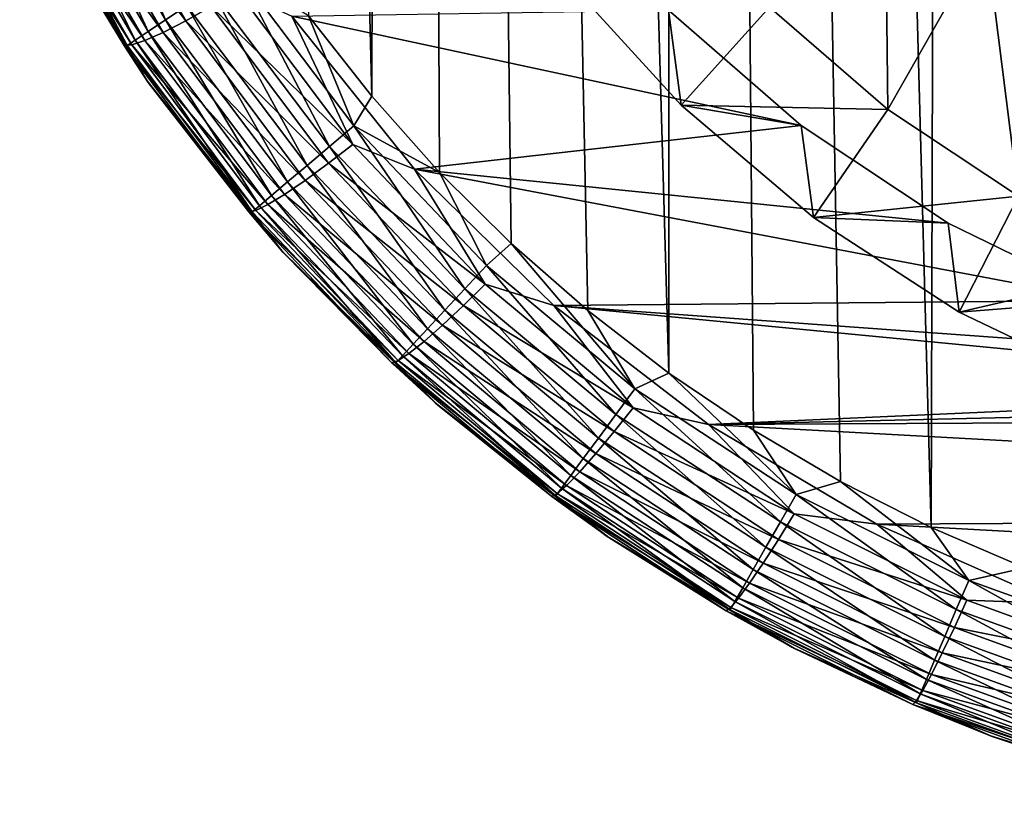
# Model space of a CAD drawing. Header units: metres. Extents: x -106 to 264, y -111 to 81.
# Tile 1 of 256: x -14.25 to -5.51, y -110.55 to -103.62. Entities that reach past the tile are written whole.
import ezdxf

# ---------------------------------------------------------------- set-up
doc = ezdxf.new("R2010")
doc.units = ezdxf.units.M
doc.layers.add('solid_20422013', color=7, linetype='CONTINUOUS')

msp = doc.modelspace()

# ---------------------------------------------------------------- linework, layer by layer
at = {"layer": 'solid_20422013'}
for points in [[(-11.124153, -104.298927, 19), (-10.91145, -22.49287, 19), (-13.226239, -21.213316, 19)], [(-11.684764, -103.583908, 19), (-11.124153, -104.298927, 19), (-13.226239, -21.213316, 19)], [(-11.124153, -104.298927, 19), (-10.523601, -104.974899, 19), (-10.91145, -22.49287, 19)], [(-8.487764, -106.754517, 19), (-8.46274, -23.522678, 19), (-10.91145, -22.49287, 19)], [(-9.206572, -106.200699, 19), (-8.487764, -106.754517, 19), (-10.91145, -22.49287, 19)], [(-9.887086, -105.606247, 19), (-9.206572, -106.200699, 19), (-10.91145, -22.49287, 19)], [(-10.523601, -104.974899, 19), (-9.887086, -105.606247, 19), (-10.91145, -22.49287, 19)], [(-8.487764, -106.754517, 19), (-7.738984, -107.261536, 19), (-8.46274, -23.522678, 19)], [(-6.163196, -108.123756, 19), (-5.925037, -24.287661, 19), (-8.46274, -23.522678, 19)], [(-6.967177, -107.716354, 19), (-6.163196, -108.123756, 19), (-8.46274, -23.522678, 19)], [(-7.738984, -107.261536, 19), (-6.967177, -107.716354, 19), (-8.46274, -23.522678, 19)], [(-6.163196, -108.123756, 19), (-5.33102, -108.482857, 19), (-5.925037, -24.287661, 19)], [(-5.599933, -52, 19), (-5.925037, -24.287661, 19), (-5.33102, -108.482857, 19)], [(-5.530979, -52.868835, 19), (-5.599933, -52, 19), (-5.33102, -108.482857, 19)], [(-5.330109, -53.717335, 19), (-5.530979, -52.868835, 19), (-5.33102, -108.482857, 19)], [(-13.862351, -102.068253, 18.561285), (-12.95355, -103.621407, 18.561285), (-13.659539, -101.964836, 18.747858)], [(-12.95355, -103.621407, 18.561285), (-12.764033, -103.495262, 18.747858), (-13.659539, -101.964836, 18.747858)], [(-14.028802, -102.153137, 18.333845), (-13.109088, -103.724937, 18.333845), (-13.862351, -102.068253, 18.561285)], [(-13.877755, -102.18222, -5.460421), (-13.663424, -102.102654, -5.668385), (-12.774311, -103.629112, -5.453855)], [(-13.109088, -103.724937, 18.333845), (-12.95355, -103.621407, 18.561285), (-13.862351, -102.068253, 18.561285)], [(-12.774311, -103.629112, -5.453855), (-13.663424, -102.102654, -5.668385), (-12.549619, -103.502495, -5.612226)], [(-6.572487, -102.062263, -11.979918), (-6.546931, -104.416924, -11.648992), (-7.596212, -103.506561, -11.776935)], [(-6.572487, -102.062263, -11.979918), (-5.678403, -102.887711, -11.863908), (-6.546931, -104.416924, -11.648992)], [(-14.152479, -102.216202, 18.074297), (-13.224657, -103.801857, 18.074297), (-14.028802, -102.153137, 18.333845)], [(-14.051846, -102.235497, -5.210701), (-13.877755, -102.18222, -5.460421), (-12.97488, -103.732307, -5.242571)], [(-13.224657, -103.801857, 18.074297), (-13.109088, -103.724937, 18.333845), (-14.028802, -102.153137, 18.333845)], [(-12.97488, -103.732307, -5.242571), (-13.877755, -102.18222, -5.460421), (-12.774311, -103.629112, -5.453855)], [(-14.247913, -102.256844, -4.654434), (-14.176202, -102.260002, -4.935927), (-13.254164, -103.842987, -4.713453)], [(-13.321271, -103.847733, -4.43085), (-14.247913, -102.256844, -4.654434), (-13.254164, -103.842987, -4.713453)], [(-14.116382, -102.532471, -4.439706), (-14.247913, -102.256844, -4.654434), (-13.321271, -103.847733, -4.43085)], [(-14.228622, -102.255028, 17.792635), (-13.295809, -103.84922, 17.792635), (-14.152479, -102.216202, 18.074297)], [(-14.122654, -102.520706, 17.5), (-13.295809, -103.84922, 17.792635), (-14.228622, -102.255028, 17.792635)], [(-14.176202, -102.260002, -4.935927), (-14.051846, -102.235497, -5.210701), (-13.137793, -103.804771, -4.990153)], [(-13.254164, -103.842987, -4.713453), (-14.176202, -102.260002, -4.935927), (-13.137793, -103.804771, -4.990153)], [(-13.295809, -103.84922, 17.792635), (-13.224657, -103.801857, 18.074297), (-14.152479, -102.216202, 18.074297)], [(-13.137793, -103.804771, -4.990153), (-14.051846, -102.235497, -5.210701), (-12.97488, -103.732307, -5.242571)], [(-14.122654, -102.520706, 17.5), (-13.119242, -104.159355, 17.5), (-13.295809, -103.84922, 17.792635)], [(-14.116382, -102.532471, -4.439706), (-13.119242, -104.159355, 17.5), (-14.122654, -102.520706, 17.5)], [(-13.107862, -104.175636, -4.229908), (-13.119242, -104.159355, 17.5), (-14.116382, -102.532471, -4.439706)], [(-13.107862, -104.175636, -4.229908), (-14.116382, -102.532471, -4.439706), (-13.321271, -103.847733, -4.43085)], [(-5.678403, -102.887711, -11.863908), (-5.38854, -105.185425, -11.540986), (-6.546931, -104.416924, -11.648992)], [(-5.678403, -102.887711, -11.863908), (-4.684889, -103.583397, -11.766136), (-5.38854, -105.185425, -11.540986)], [(-12.547835, -103.351364, 18.886383), (-11.499689, -104.744171, 18.886383), (-12.313281, -103.195236, 18.971521)], [(-12.313281, -103.195236, 18.971521), (-11.284727, -104.562012, 18.971521), (-11.684764, -103.583908, 19)], [(-11.499689, -104.744171, 18.886383), (-11.284727, -104.562012, 18.971521), (-12.313281, -103.195236, 18.971521)], [(-9.414499, -103.242119, -11.08532), (-8.380338, -104.378975, -10.925545), (-8.491009, -103.535995, -5.713833)], [(-7.596212, -103.506561, -11.776935), (-8.380338, -104.378975, -10.925545), (-9.414499, -103.242119, -11.08532)], [(-12.764033, -103.495262, 18.747858), (-11.697827, -104.912071, 18.747858), (-12.547835, -103.351364, 18.886383)], [(-12.549619, -103.502495, -5.612226), (-12.316113, -103.361946, -5.713038), (-11.293312, -104.727242, -5.521158)], [(-11.697827, -104.912071, 18.747858), (-11.499689, -104.744171, 18.886383), (-12.547835, -103.351364, 18.886383)], [(-11.293312, -104.727242, -5.521158), (-12.316113, -103.361946, -5.713038), (-11.832548, -103.588257, -5.706488)], [(-12.95355, -103.621407, 18.561285), (-11.871513, -105.05925, 18.561285), (-12.764033, -103.495262, 18.747858)], [(-12.774311, -103.629112, -5.453855), (-12.549619, -103.502495, -5.612226), (-11.507653, -104.893372, -5.416751)], [(-11.871513, -105.05925, 18.561285), (-11.697827, -104.912071, 18.747858), (-12.764033, -103.495262, 18.747858)], [(-11.507653, -104.893372, -5.416751), (-12.549619, -103.502495, -5.612226), (-11.293312, -104.727242, -5.521158)], [(-7.596212, -103.506561, -11.776935), (-6.546931, -104.416924, -11.648992), (-8.380338, -104.378975, -10.925545)], [(-8.491009, -103.535995, -5.713833), (-7.314386, -104.557663, -5.570247), (-11.832548, -103.588257, -5.706488)], [(-7.314386, -104.557663, -5.570247), (-10.745038, -104.945183, -5.515784), (-11.832548, -103.588257, -5.706488)], [(-11.293312, -104.727242, -5.521158), (-11.832548, -103.588257, -5.706488), (-10.745038, -104.945183, -5.515784)], [(-11.284727, -104.562012, 18.971521), (-11.124153, -104.298927, 19), (-11.684764, -103.583908, 19)], [(-8.380338, -104.378975, -10.925545), (-7.314386, -104.557663, -5.570247), (-8.491009, -103.535995, -5.713833)], [(-13.109088, -103.724937, 18.333845), (-12.014058, -105.180046, 18.333845), (-12.95355, -103.621407, 18.561285)], [(-12.97488, -103.732307, -5.242571), (-12.774311, -103.629112, -5.453855), (-11.713904, -105.044601, -5.25492)], [(-12.014058, -105.180046, 18.333845), (-11.871513, -105.05925, 18.561285), (-12.95355, -103.621407, 18.561285)], [(-11.713904, -105.044601, -5.25492), (-12.774311, -103.629112, -5.453855), (-11.507653, -104.893372, -5.416751)], [(-13.224657, -103.801857, 18.074297), (-12.119974, -105.269798, 18.074297), (-13.109088, -103.724937, 18.333845)], [(-13.137793, -103.804771, -4.990153), (-12.97488, -103.732307, -5.242571), (-11.898012, -105.169769, -5.040549)], [(-12.119974, -105.269798, 18.074297), (-12.014058, -105.180046, 18.333845), (-13.109088, -103.724937, 18.333845)], [(-11.898012, -105.169769, -5.040549), (-12.97488, -103.732307, -5.242571), (-11.713904, -105.044601, -5.25492)], [(-13.321271, -103.847733, -4.43085), (-13.254164, -103.842987, -4.713453), (-12.154373, -105.311043, -4.507131)], [(-12.215973, -105.323143, -4.223494), (-13.321271, -103.847733, -4.43085), (-12.154373, -105.311043, -4.507131)], [(-13.107862, -104.175636, -4.229908), (-13.321271, -103.847733, -4.43085), (-12.215973, -105.323143, -4.223494)], [(-13.295809, -103.84922, 17.792635), (-12.185182, -105.325058, 17.792635), (-13.224657, -103.801857, 18.074297)], [(-13.119242, -104.159355, 17.5), (-12.185182, -105.325058, 17.792635), (-13.295809, -103.84922, 17.792635)], [(-13.254164, -103.842987, -4.713453), (-13.137793, -103.804771, -4.990153), (-12.047553, -105.260078, -4.785623)], [(-12.154373, -105.311043, -4.507131), (-13.254164, -103.842987, -4.713453), (-12.047553, -105.260078, -4.785623)], [(-12.185182, -105.325058, 17.792635), (-12.119974, -105.269798, 18.074297), (-13.224657, -103.801857, 18.074297)], [(-12.047553, -105.260078, -4.785623), (-13.137793, -103.804771, -4.990153), (-11.898012, -105.169769, -5.040549)], [(-13.119242, -104.159355, 17.5), (-11.926639, -105.665916, 17.5), (-12.185182, -105.325058, 17.792635)], [(-13.107862, -104.175636, -4.229908), (-11.926639, -105.665916, 17.5), (-13.119242, -104.159355, 17.5)], [(-11.910038, -105.684448, -4.038239), (-11.926639, -105.665916, 17.5), (-13.107862, -104.175636, -4.229908)], [(-11.910038, -105.684448, -4.038239), (-13.107862, -104.175636, -4.229908), (-12.215973, -105.323143, -4.223494)], [(-11.284727, -104.562012, 18.971521), (-10.523601, -104.974899, 19), (-11.124153, -104.298927, 19)], [(-8.380338, -104.378975, -10.925545), (-7.207232, -105.374817, -10.785588), (-7.314386, -104.557663, -5.570247)], [(-6.546931, -104.416924, -11.648992), (-7.207232, -105.374817, -10.785588), (-8.380338, -104.378975, -10.925545)], [(-6.546931, -104.416924, -11.648992), (-5.38854, -105.185425, -11.540986), (-7.207232, -105.374817, -10.785588)], [(-11.499689, -104.744171, 18.886383), (-10.29775, -106.00666, 18.886383), (-11.284727, -104.562012, 18.971521)], [(-11.284727, -104.562012, 18.971521), (-10.105255, -105.800903, 18.971521), (-10.523601, -104.974899, 19)], [(-10.29775, -106.00666, 18.886383), (-10.105255, -105.800903, 18.971521), (-11.284727, -104.562012, 18.971521)], [(-7.314386, -104.557663, -5.570247), (-6.012034, -105.423271, -5.448593), (-10.745038, -104.945183, -5.515784)], [(-7.207232, -105.374817, -10.785588), (-6.012034, -105.423271, -5.448593), (-7.314386, -104.557663, -5.570247)], [(-11.507653, -104.893372, -5.416751), (-11.293312, -104.727242, -5.521158), (-10.118572, -105.966888, -5.346938)], [(-10.118572, -105.966888, -5.346938), (-11.293312, -104.727242, -5.521158), (-10.745038, -104.945183, -5.515784)], [(-11.697827, -104.912071, 18.747858), (-10.475179, -106.196312, 18.747858), (-11.499689, -104.744171, 18.886383)], [(-10.475179, -106.196312, 18.747858), (-10.29775, -106.00666, 18.886383), (-11.499689, -104.744171, 18.886383)], [(-11.713904, -105.044601, -5.25492), (-11.507653, -104.893372, -5.416751), (-10.31083, -106.156319, -5.239255)], [(-10.31083, -106.156319, -5.239255), (-11.507653, -104.893372, -5.416751), (-10.118572, -105.966888, -5.346938)], [(-11.871513, -105.05925, 18.561285), (-10.630712, -106.362564, 18.561285), (-11.697827, -104.912071, 18.747858)], [(-10.630712, -106.362564, 18.561285), (-10.475179, -106.196312, 18.747858), (-11.697827, -104.912071, 18.747858)], [(-4.602544, -106.111763, -5.351831), (-9.5085, -106.155655, -5.345663), (-10.745038, -104.945183, -5.515784)], [(-10.118572, -105.966888, -5.346938), (-10.745038, -104.945183, -5.515784), (-9.5085, -106.155655, -5.345663)], [(-6.012034, -105.423271, -5.448593), (-4.602544, -106.111763, -5.351831), (-10.745038, -104.945183, -5.515784)], [(-10.105255, -105.800903, 18.971521), (-9.887086, -105.606247, 19), (-10.523601, -104.974899, 19)], [(-12.014058, -105.180046, 18.333845), (-10.758358, -106.499001, 18.333845), (-11.871513, -105.05925, 18.561285)], [(-11.898012, -105.169769, -5.040549), (-11.713904, -105.044601, -5.25492), (-10.495831, -106.329971, -5.074273)], [(-10.758358, -106.499001, 18.333845), (-10.630712, -106.362564, 18.561285), (-11.871513, -105.05925, 18.561285)], [(-10.495831, -106.329971, -5.074273), (-11.713904, -105.044601, -5.25492), (-10.31083, -106.156319, -5.239255)], [(-12.119974, -105.269798, 18.074297), (-10.853203, -106.60038, 18.074297), (-12.014058, -105.180046, 18.333845)], [(-12.047553, -105.260078, -4.785623), (-11.898012, -105.169769, -5.040549), (-10.660971, -106.475151, -4.857089)], [(-10.853203, -106.60038, 18.074297), (-10.758358, -106.499001, 18.333845), (-12.014058, -105.180046, 18.333845)], [(-10.660971, -106.475151, -4.857089), (-11.898012, -105.169769, -5.040549), (-10.495831, -106.329971, -5.074273)], [(-5.38854, -105.185425, -11.540986), (-5.914634, -106.213135, -10.66777), (-7.207232, -105.374817, -10.785588)], [(-5.38854, -105.185425, -11.540986), (-4.133346, -105.799393, -11.454699), (-5.914634, -106.213135, -10.66777)], [(-12.215973, -105.323143, -4.223494), (-12.154373, -105.311043, -4.507131), (-10.890919, -106.644302, -4.319754)], [(-10.946172, -106.663094, -4.035176), (-12.215973, -105.323143, -4.223494), (-10.890919, -106.644302, -4.319754)], [(-11.910038, -105.684448, -4.038239), (-12.215973, -105.323143, -4.223494), (-10.946172, -106.663094, -4.035176)], [(-12.185182, -105.325058, 17.792635), (-10.911595, -106.662796, 17.792635), (-12.119974, -105.269798, 18.074297)], [(-11.926639, -105.665916, 17.5), (-10.911595, -106.662796, 17.792635), (-12.185182, -105.325058, 17.792635)], [(-12.154373, -105.311043, -4.507131), (-12.047553, -105.260078, -4.785623), (-10.795104, -106.581726, -4.599878)], [(-10.890919, -106.644302, -4.319754), (-12.154373, -105.311043, -4.507131), (-10.795104, -106.581726, -4.599878)], [(-10.911595, -106.662796, 17.792635), (-10.853203, -106.60038, 18.074297), (-12.119974, -105.269798, 18.074297)], [(-10.795104, -106.581726, -4.599878), (-12.047553, -105.260078, -4.785623), (-10.660971, -106.475151, -4.857089)], [(-7.207232, -105.374817, -10.785588), (-5.914634, -106.213135, -10.66777), (-6.012034, -105.423271, -5.448593)], [(-5.914634, -106.213135, -10.66777), (-4.602544, -106.111763, -5.351831), (-6.012034, -105.423271, -5.448593)], [(-11.926639, -105.665916, 17.5), (-10.562042, -107.018654, 17.5), (-10.911595, -106.662796, 17.792635)], [(-11.910038, -105.684448, -4.038239), (-10.562042, -107.018654, 17.5), (-11.926639, -105.665916, 17.5)], [(-10.541092, -107.037033, -3.865477), (-10.562042, -107.018654, 17.5), (-11.910038, -105.684448, -4.038239)], [(-10.541092, -107.037033, -3.865477), (-11.910038, -105.684448, -4.038239), (-10.946172, -106.663094, -4.035176)], [(-10.105255, -105.800903, 18.971521), (-8.79064, -106.895332, 18.971521), (-9.887086, -105.606247, 19)], [(-8.79064, -106.895332, 18.971521), (-9.206572, -106.200699, 19), (-9.887086, -105.606247, 19)], [(-10.29775, -106.00666, 18.886383), (-8.958093, -107.121941, 18.886383), (-10.105255, -105.800903, 18.971521)], [(-8.958093, -107.121941, 18.886383), (-8.79064, -106.895332, 18.971521), (-10.105255, -105.800903, 18.971521)], [(-4.133346, -105.799393, -11.454699), (-4.523974, -106.88002, -10.574045), (-5.914634, -106.213135, -10.66777)], [(-10.475179, -106.196312, 18.747858), (-9.112439, -107.330811, 18.747858), (-10.29775, -106.00666, 18.886383)], [(-10.31083, -106.156319, -5.239255), (-10.118572, -105.966888, -5.346938), (-8.807001, -107.063705, -5.192791)], [(-9.112439, -107.330811, 18.747858), (-8.958093, -107.121941, 18.886383), (-10.29775, -106.00666, 18.886383)], [(-8.807001, -107.063705, -5.192791), (-10.118572, -105.966888, -5.346938), (-9.5085, -106.155655, -5.345663)], [(-4.602544, -106.111763, -5.351831), (-3.113711, -106.615227, -5.281075), (-9.5085, -106.155655, -5.345663)], [(-5.914634, -106.213135, -10.66777), (-4.523974, -106.88002, -10.574045), (-4.602544, -106.111763, -5.351831)], [(-10.630712, -106.362564, 18.561285), (-9.247738, -107.513901, 18.561285), (-10.475179, -106.196312, 18.747858)], [(-10.495831, -106.329971, -5.074273), (-10.31083, -106.156319, -5.239255), (-8.974521, -107.273819, -5.082201)], [(-9.247738, -107.513901, 18.561285), (-9.112439, -107.330811, 18.747858), (-10.475179, -106.196312, 18.747858)], [(-8.974521, -107.273819, -5.082201), (-10.31083, -106.156319, -5.239255), (-8.807001, -107.063705, -5.192791)], [(-1.583779, -106.916847, -5.238684), (-8.137695, -107.209976, -5.197487), (-9.5085, -106.155655, -5.345663)], [(-8.807001, -107.063705, -5.192791), (-9.5085, -106.155655, -5.345663), (-8.137695, -107.209976, -5.197487)], [(-3.113711, -106.615227, -5.281075), (-1.583779, -106.916847, -5.238684), (-9.5085, -106.155655, -5.345663)], [(-8.79064, -106.895332, 18.971521), (-8.487764, -106.754517, 19), (-9.206572, -106.200699, 19)], [(-10.758358, -106.499001, 18.333845), (-9.358779, -107.664169, 18.333845), (-10.630712, -106.362564, 18.561285)], [(-10.660971, -106.475151, -4.857089), (-10.495831, -106.329971, -5.074273), (-9.135718, -107.467377, -4.914422)], [(-9.358779, -107.664169, 18.333845), (-9.247738, -107.513901, 18.561285), (-10.630712, -106.362564, 18.561285)], [(-9.135718, -107.467377, -4.914422), (-10.495831, -106.329971, -5.074273), (-8.974521, -107.273819, -5.082201)], [(-10.795104, -106.581726, -4.599878), (-10.660971, -106.475151, -4.857089), (-9.279609, -107.630325, -4.69474)], [(-9.279609, -107.630325, -4.69474), (-10.660971, -106.475151, -4.857089), (-9.135718, -107.467377, -4.914422)], [(-10.853203, -106.60038, 18.074297), (-9.441286, -107.775818, 18.074297), (-10.758358, -106.499001, 18.333845)], [(-9.441286, -107.775818, 18.074297), (-9.358779, -107.664169, 18.333845), (-10.758358, -106.499001, 18.333845)], [(-10.946172, -106.663094, -4.035176), (-10.890919, -106.644302, -4.319754), (-9.47997, -107.824211, -4.153928)], [(-10.911595, -106.662796, 17.792635), (-9.492082, -107.844559, 17.792635), (-10.853203, -106.60038, 18.074297)], [(-10.890919, -106.644302, -4.319754), (-10.795104, -106.581726, -4.599878), (-9.396483, -107.751328, -4.435501)], [(-9.47997, -107.824211, -4.153928), (-10.890919, -106.644302, -4.319754), (-9.396483, -107.751328, -4.435501)], [(-9.492082, -107.844559, 17.792635), (-9.441286, -107.775818, 18.074297), (-10.853203, -106.60038, 18.074297)], [(-9.396483, -107.751328, -4.435501), (-10.795104, -106.581726, -4.599878), (-9.279609, -107.630325, -4.69474)], [(-9.528113, -107.848953, -3.868515), (-10.946172, -106.663094, -4.035176), (-9.47997, -107.824211, -4.153928)], [(-10.541092, -107.037033, -3.865477), (-10.946172, -106.663094, -4.035176), (-9.528113, -107.848953, -3.868515)], [(-10.562042, -107.018654, 17.5), (-9.492082, -107.844559, 17.792635), (-10.911595, -106.662796, 17.792635)], [(-8.79064, -106.895332, 18.971521), (-7.358462, -107.830673, 18.971521), (-8.487764, -106.754517, 19)], [(-7.358462, -107.830673, 18.971521), (-7.738984, -107.261536, 19), (-8.487764, -106.754517, 19)], [(-8.958093, -107.121941, 18.886383), (-7.498633, -108.075096, 18.886383), (-8.79064, -106.895332, 18.971521)], [(-7.498633, -108.075096, 18.886383), (-7.358462, -107.830673, 18.971521), (-8.79064, -106.895332, 18.971521)], [(-1.583779, -106.916847, -5.238684), (0, -107.02224, -5.223873), (-8.137695, -107.209976, -5.197487)], [(-10.562042, -107.018654, 17.5), (-9.045133, -108.198067, 17.5), (-9.492082, -107.844559, 17.792635)], [(-10.541092, -107.037033, -3.865477), (-9.045133, -108.198067, 17.5), (-10.562042, -107.018654, 17.5)], [(-9.021964, -108.213913, -3.715994), (-9.045133, -108.198067, 17.5), (-10.541092, -107.037033, -3.865477)], [(-9.021964, -108.213913, -3.715994), (-10.541092, -107.037033, -3.865477), (-9.528113, -107.848953, -3.868515)], [(-8.974521, -107.273819, -5.082201), (-8.807001, -107.063705, -5.192791), (-7.37599, -108.002663, -5.060829)], [(-7.37599, -108.002663, -5.060829), (-8.807001, -107.063705, -5.192791), (-8.137695, -107.209976, -5.197487)], [(0, -107.02224, -5.223873), (8.255204, -107.12944, -5.208807), (-8.137695, -107.209976, -5.197487)], [(-9.112439, -107.330811, 18.747858), (-7.627834, -108.300392, 18.747858), (-8.958093, -107.121941, 18.886383)], [(-7.627834, -108.300392, 18.747858), (-7.498633, -108.075096, 18.886383), (-8.958093, -107.121941, 18.886383)], [(8.255204, -107.12944, -5.208807), (6.777184, -108.025551, -5.082866), (-8.137695, -107.209976, -5.197487)], [(6.777184, -108.025551, -5.082866), (-6.644218, -108.095482, -5.073038), (-8.137695, -107.209976, -5.197487)], [(-7.37599, -108.002663, -5.060829), (-8.137695, -107.209976, -5.197487), (-6.644218, -108.095482, -5.073038)], [(-7.358462, -107.830673, 18.971521), (-6.967177, -107.716354, 19), (-7.738984, -107.261536, 19)], [(-9.247738, -107.513901, 18.561285), (-7.741089, -108.497879, 18.561285), (-9.112439, -107.330811, 18.747858)], [(-9.135718, -107.467377, -4.914422), (-8.974521, -107.273819, -5.082201), (-7.516435, -108.230537, -4.947742)], [(-7.741089, -108.497879, 18.561285), (-7.627834, -108.300392, 18.747858), (-9.112439, -107.330811, 18.747858)], [(-7.516435, -108.230537, -4.947742), (-8.974521, -107.273819, -5.082201), (-7.37599, -108.002663, -5.060829)], [(-9.358779, -107.664169, 18.333845), (-7.834039, -108.659958, 18.333845), (-9.247738, -107.513901, 18.561285)], [(-9.279609, -107.630325, -4.69474), (-9.135718, -107.467377, -4.914422), (-7.651578, -108.441193, -4.777561)], [(-7.834039, -108.659958, 18.333845), (-7.741089, -108.497879, 18.561285), (-9.247738, -107.513901, 18.561285)], [(-7.651578, -108.441193, -4.777561), (-9.135718, -107.467377, -4.914422), (-7.516435, -108.230537, -4.947742)], [(-9.441286, -107.775818, 18.074297), (-7.903104, -108.780388, 18.074297), (-9.358779, -107.664169, 18.333845)], [(-9.396483, -107.751328, -4.435501), (-9.279609, -107.630325, -4.69474), (-7.772212, -108.6194, -4.555734)], [(-7.903104, -108.780388, 18.074297), (-7.834039, -108.659958, 18.333845), (-9.358779, -107.664169, 18.333845)], [(-7.772212, -108.6194, -4.555734), (-9.279609, -107.630325, -4.69474), (-7.651578, -108.441193, -4.777561)], [(-9.492082, -107.844559, 17.792635), (-7.945624, -108.854538, 17.792635), (-9.441286, -107.775818, 18.074297)], [(-9.47997, -107.824211, -4.153928), (-9.396483, -107.751328, -4.435501), (-7.870197, -108.7528, -4.294754)], [(-7.945624, -108.854538, 17.792635), (-7.903104, -108.780388, 18.074297), (-9.441286, -107.775818, 18.074297)], [(-7.870197, -108.7528, -4.294754), (-9.396483, -107.751328, -4.435501), (-7.772212, -108.6194, -4.555734)], [(-7.358462, -107.830673, 18.971521), (-5.827875, -108.594414, 18.971521), (-6.967177, -107.716354, 19)], [(-5.827875, -108.594414, 18.971521), (-6.163196, -108.123756, 19), (-6.967177, -107.716354, 19)], [(-9.528113, -107.848953, -3.868515), (-9.47997, -107.824211, -4.153928), (-7.940189, -108.834534, -4.011937)], [(-7.980552, -108.86438, -3.725806), (-9.528113, -107.848953, -3.868515), (-7.940189, -108.834534, -4.011937)], [(-9.021964, -108.213913, -3.715994), (-9.528113, -107.848953, -3.868515), (-7.980552, -108.86438, -3.725806)], [(-9.045133, -108.198067, 17.5), (-7.945624, -108.854538, 17.792635), (-9.492082, -107.844559, 17.792635)], [(-7.940189, -108.834534, -4.011937), (-9.47997, -107.824211, -4.153928), (-7.870197, -108.7528, -4.294754)], [(-7.498633, -108.075096, 18.886383), (-5.93889, -108.853386, 18.886383), (-7.358462, -107.830673, 18.971521)], [(-5.93889, -108.853386, 18.886383), (-5.827875, -108.594414, 18.971521), (-7.358462, -107.830673, 18.971521)], [(-7.516435, -108.230537, -4.947742), (-7.37599, -108.002663, -5.060829), (-5.844374, -108.770348, -4.952937)], [(-5.844374, -108.770348, -4.952937), (-7.37599, -108.002663, -5.060829), (-6.644218, -108.095482, -5.073038)], [(6.777184, -108.025551, -5.082866), (5.194413, -108.746407, -4.981557), (-6.644218, -108.095482, -5.073038)], [(-7.627834, -108.300392, 18.747858), (-6.041216, -109.092087, 18.747858), (-7.498633, -108.075096, 18.886383)], [(-6.041216, -109.092087, 18.747858), (-5.93889, -108.853386, 18.886383), (-7.498633, -108.075096, 18.886383)], [(5.194413, -108.746407, -4.981557), (-5.05408, -108.799438, -4.974103), (-6.644218, -108.095482, -5.073038)], [(-5.844374, -108.770348, -4.952937), (-6.644218, -108.095482, -5.073038), (-5.05408, -108.799438, -4.974103)], [(-5.827875, -108.594414, 18.971521), (-5.33102, -108.482857, 19), (-6.163196, -108.123756, 19)], [(-9.045133, -108.198067, 17.5), (-7.397785, -109.187141, 17.5), (-7.945624, -108.854538, 17.792635)], [(-9.021964, -108.213913, -3.715994), (-7.397785, -109.187141, 17.5), (-9.045133, -108.198067, 17.5)], [(-7.374854, -109.199074, -3.590161), (-7.397785, -109.187141, 17.5), (-9.021964, -108.213913, -3.715994)], [(-7.374854, -109.199074, -3.590161), (-9.021964, -108.213913, -3.715994), (-7.980552, -108.86438, -3.725806)], [(-7.741089, -108.497879, 18.561285), (-6.130915, -109.301331, 18.561285), (-7.627834, -108.300392, 18.747858)], [(-7.651578, -108.441193, -4.777561), (-7.516435, -108.230537, -4.947742), (-5.955754, -109.012794, -4.837804)], [(-6.130915, -109.301331, 18.561285), (-6.041216, -109.092087, 18.747858), (-7.627834, -108.300392, 18.747858)], [(-5.955754, -109.012794, -4.837804), (-7.516435, -108.230537, -4.947742), (-5.844374, -108.770348, -4.952937)], [(-7.772212, -108.6194, -4.555734), (-7.651578, -108.441193, -4.777561), (-6.062931, -109.237457, -4.665652)], [(-6.062931, -109.237457, -4.665652), (-7.651578, -108.441193, -4.777561), (-5.955754, -109.012794, -4.837804)], [(-5.827875, -108.594414, 18.971521), (-4.219348, -109.176338, 18.971521), (-5.33102, -108.482857, 19)], [(-7.834039, -108.659958, 18.333845), (-6.20453, -109.473061, 18.333845), (-7.741089, -108.497879, 18.561285)], [(-6.20453, -109.473061, 18.333845), (-6.130915, -109.301331, 18.561285), (-7.741089, -108.497879, 18.561285)], [(-7.903104, -108.780388, 18.074297), (-6.25923, -109.600662, 18.074297), (-7.834039, -108.659958, 18.333845)], [(-7.870197, -108.7528, -4.294754), (-7.772212, -108.6194, -4.555734), (-6.158601, -109.428185, -4.442068)], [(-6.25923, -109.600662, 18.074297), (-6.20453, -109.473061, 18.333845), (-7.834039, -108.659958, 18.333845)], [(-6.158601, -109.428185, -4.442068), (-7.772212, -108.6194, -4.555734), (-6.062931, -109.237457, -4.665652)], [(-5.93889, -108.853386, 18.886383), (-4.299722, -109.446396, 18.886383), (-5.827875, -108.594414, 18.971521)], [(-4.299722, -109.446396, 18.886383), (-4.219348, -109.176338, 18.971521), (-5.827875, -108.594414, 18.971521)], [(-7.980552, -108.86438, -3.725806), (-7.940189, -108.834534, -4.011937), (-6.291817, -109.660744, -3.895821)], [(-7.945624, -108.854538, 17.792635), (-6.292905, -109.679214, 17.792635), (-7.903104, -108.780388, 18.074297)], [(-7.940189, -108.834534, -4.011937), (-7.870197, -108.7528, -4.294754), (-6.236309, -109.571739, -4.179658)], [(-6.291817, -109.660744, -3.895821), (-7.940189, -108.834534, -4.011937), (-6.236309, -109.571739, -4.179658)], [(-6.292905, -109.679214, 17.792635), (-6.25923, -109.600662, 18.074297), (-7.903104, -108.780388, 18.074297)], [(-6.236309, -109.571739, -4.179658), (-7.870197, -108.7528, -4.294754), (-6.158601, -109.428185, -4.442068)], [(-5.955754, -109.012794, -4.837804), (-5.844374, -108.770348, -4.952937), (-4.232902, -109.356094, -4.870616)], [(-4.232902, -109.356094, -4.870616), (-5.844374, -108.770348, -4.952937), (-5.05408, -108.799438, -4.974103)], [(-6.323826, -109.694771, -3.609102), (-7.980552, -108.86438, -3.725806), (-6.291817, -109.660744, -3.895821)], [(-7.374854, -109.199074, -3.590161), (-7.980552, -108.86438, -3.725806), (-6.323826, -109.694771, -3.609102)], [(-7.397785, -109.187141, 17.5), (-6.292905, -109.679214, 17.792635), (-7.945624, -108.854538, 17.792635)], [(-6.041216, -109.092087, 18.747858), (-4.373806, -109.69532, 18.747858), (-5.93889, -108.853386, 18.886383)], [(-4.373806, -109.69532, 18.747858), (-4.299722, -109.446396, 18.886383), (-5.93889, -108.853386, 18.886383)], [(-6.130915, -109.301331, 18.561285), (-4.438747, -109.913521, 18.561285), (-6.041216, -109.092087, 18.747858)], [(-6.062931, -109.237457, -4.665652), (-5.955754, -109.012794, -4.837804), (-4.31363, -109.609673, -4.753917)], [(-4.438747, -109.913521, 18.561285), (-4.373806, -109.69532, 18.747858), (-6.041216, -109.092087, 18.747858)], [(-4.31363, -109.609673, -4.753917), (-5.955754, -109.012794, -4.837804), (-4.232902, -109.356094, -4.870616)], [(-7.397785, -109.187141, 17.5), (-5.643754, -109.971619, 17.5), (-6.292905, -109.679214, 17.792635)], [(-7.374854, -109.199074, -3.590161), (-5.643754, -109.971619, 17.5), (-7.397785, -109.187141, 17.5)], [(-5.620588, -109.980331, -3.490995), (-5.643754, -109.971619, 17.5), (-7.374854, -109.199074, -3.590161)], [(-5.620588, -109.980331, -3.490995), (-7.374854, -109.199074, -3.590161), (-6.323826, -109.694771, -3.609102)], [(-6.158601, -109.428185, -4.442068), (-6.062931, -109.237457, -4.665652), (-4.39131, -109.845062, -4.580259)], [(-4.39131, -109.845062, -4.580259), (-6.062931, -109.237457, -4.665652), (-4.31363, -109.609673, -4.753917)], [(-6.20453, -109.473061, 18.333845), (-4.492044, -110.092598, 18.333845), (-6.130915, -109.301331, 18.561285)], [(-4.492044, -110.092598, 18.333845), (-4.438747, -109.913521, 18.561285), (-6.130915, -109.301331, 18.561285)], [(-6.236309, -109.571739, -4.179658), (-6.158601, -109.428185, -4.442068), (-4.460651, -110.045357, -4.355329)], [(-4.460651, -110.045357, -4.355329), (-6.158601, -109.428185, -4.442068), (-4.39131, -109.845062, -4.580259)], [(-6.25923, -109.600662, 18.074297), (-4.531646, -110.225655, 18.074297), (-6.20453, -109.473061, 18.333845)], [(-4.531646, -110.225655, 18.074297), (-4.492044, -110.092598, 18.333845), (-6.20453, -109.473061, 18.333845)], [(-6.292905, -109.679214, 17.792635), (-4.556027, -110.307579, 17.792635), (-6.25923, -109.600662, 18.074297)], [(-6.291817, -109.660744, -3.895821), (-6.236309, -109.571739, -4.179658), (-4.516973, -110.196686, -4.091828)], [(-4.556027, -110.307579, 17.792635), (-4.531646, -110.225655, 18.074297), (-6.25923, -109.600662, 18.074297)], [(-4.516973, -110.196686, -4.091828), (-6.236309, -109.571739, -4.179658), (-4.460651, -110.045357, -4.355329)], [(-6.323826, -109.694771, -3.609102), (-6.291817, -109.660744, -3.895821), (-4.557205, -110.291237, -3.80721)], [(-4.580405, -110.328468, -3.520041), (-6.323826, -109.694771, -3.609102), (-4.557205, -110.291237, -3.80721)], [(-5.620588, -109.980331, -3.490995), (-6.323826, -109.694771, -3.609102), (-4.580405, -110.328468, -3.520041)], [(-5.643754, -109.971619, 17.5), (-4.556027, -110.307579, 17.792635), (-6.292905, -109.679214, 17.792635)], [(-4.557205, -110.291237, -3.80721), (-6.291817, -109.660744, -3.895821), (-4.516973, -110.196686, -4.091828)], [(-5.643754, -109.971619, 17.5), (-3.808335, -110.540176, 17.5), (-4.556027, -110.307579, 17.792635)], [(-5.620588, -109.980331, -3.490995), (-3.808335, -110.540176, 17.5), (-5.643754, -109.971619, 17.5)], [(-3.786405, -110.54554, -3.418774), (-3.808335, -110.540176, 17.5), (-5.620588, -109.980331, -3.490995)], [(-3.786405, -110.54554, -3.418774), (-5.620588, -109.980331, -3.490995), (-4.580405, -110.328468, -3.520041)]]:
    msp.add_3dface(points, dxfattribs=at)

doc.saveas('drawing.dxf')
